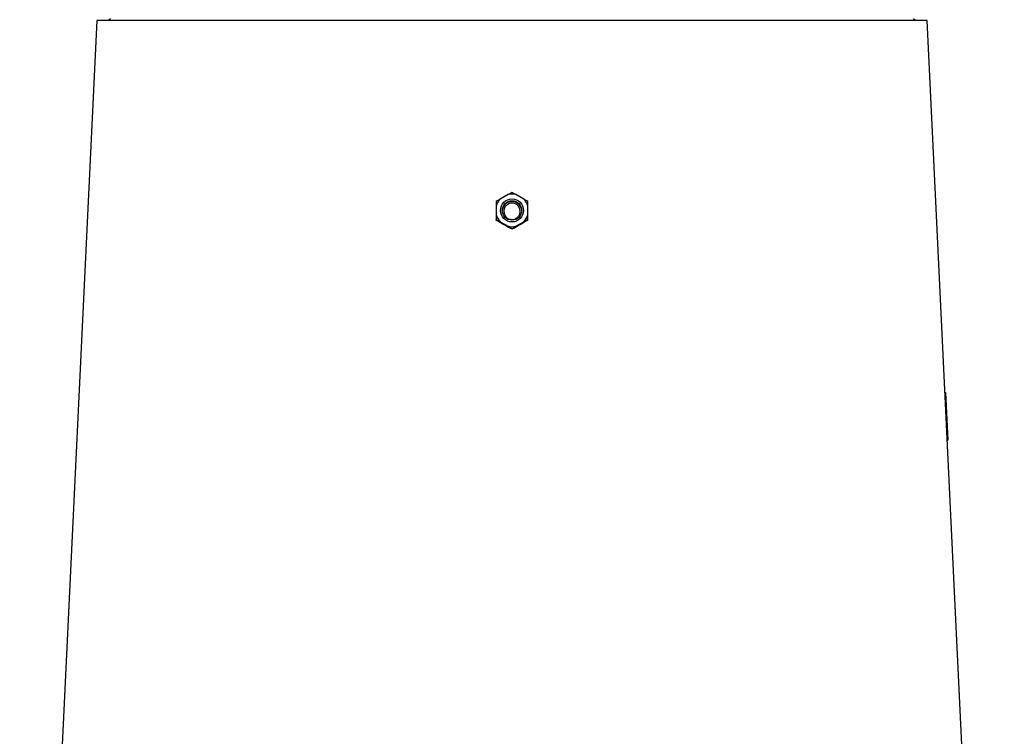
# Model space of a CAD drawing. Extents: x 4262 to 5625, y 3282 to 5186.
# Tile 12 of 14: x 4352 to 4868, y 4324 to 4700. Entities that reach past the tile are written whole.
import ezdxf

# ---------------------------------------------------------------- set-up
doc = ezdxf.new("R2010")
doc.units = 0
doc.header["$LTSCALE"] = 10
doc.header["$MEASUREMENT"] = 0
doc.layers.get('0').update_dxf_attribs({"linetype": 'CONTINUOUS'})

msp = doc.modelspace()

# ---------------------------------------------------------------- linework, layer by layer
at = {"color": 7, "linetype": 'Continuous'}
for p, q in [((4392.63, 4699.27), (4352.13, 3857.27)), ((4610.13, 4699.27), (4392.63, 4699.27)), ((4399.63, 4700.27), (4398.63, 4699.27)), ((4827.64, 4699.27), (4610.13, 4699.27)), ((4821.63, 4699.27), (4820.63, 4700.27)), ((4868.14, 3857.27), (4827.64, 4699.27)), ((4608.04, 4608.03), (4604, 4605.7)), ((4616.27, 4605.7), (4612.22, 4608.03)), ((4601.91, 4602.08), (4601.91, 4597.42)), ((4618.36, 4597.42), (4618.36, 4602.08)), ((4601.91, 4594.6), (4601.91, 4594.93)), ((4603.89, 4593.39), (4601.91, 4594.6)), ((4604, 4593.8), (4608.04, 4591.47)), ((4612.22, 4591.47), (4616.27, 4593.8)), ((4618.36, 4594.6), (4618.36, 4594.93)), ((4610.13, 4589.86), (4610.13, 4590.18)), ((4837.02, 4504.26), (4837.36, 4504.27)), ((4837.02, 4504.27), (4837.36, 4504.27)), ((4837.36, 4504.27), (4838.52, 4479.3)), ((4838.22, 4479.29), (4838.52, 4479.3))]:
    msp.add_line(p, q, dxfattribs=at)
for centre, radius in [((4610.14, 4599.75), 6.05), ((4610.13, 4599.73), 5.1)]:
    msp.add_circle(centre, radius, dxfattribs=at)
for centre, radius, start, end in [((4610.13, 4599.73), 8.56, 75.8649, 104.1351), ((4610.12, 4599.75), 8.54, 135.8106, 164.1316), ((4610.13, 4599.29), 5.1, 89.9664, 177.5614), ((4610.14, 4599.29), 5.1, 2.4386, 90.0336), ((4610.15, 4599.75), 8.54, 15.8684, 44.1894), ((4610.12, 4599.75), 8.54, 195.8693, 224.1878), ((4610.15, 4599.75), 8.54, 315.8122, 344.1307), ((4610.13, 4599.77), 8.56, 255.8649, 284.1351)]:
    msp.add_arc(centre, radius, start, end, dxfattribs=at)
for centre, major_axis, start_param, end_param in [((4616.35, 4575.46), (223.42, -129.36), 1.627712, 1.647435), ((4603.92, 4575.46), (223.42, 129.36), 1.494158, 1.51388)]:
    msp.add_ellipse(centre, major_axis=major_axis, ratio=0.036024, start_param=start_param, end_param=end_param, dxfattribs=at)
for points, knots in [([(4610.13, 4609.16), (4609.69, 4608.92), (4609.03, 4608.57), (4608.28, 4608.16), (4608.04, 4608.03)], [0, 0, 0, 0, 0.68242, 1, 1, 1, 1]), ([(4612.22, 4608.03), (4611.74, 4608.3), (4611, 4608.7), (4610.35, 4609.04), (4610.13, 4609.16)], [0, 0, 0, 0, 0.662988, 1, 1, 1, 1]), ([(4604, 4605.7), (4603.98, 4605.69), (4603.22, 4605.23), (4602.56, 4604.81), (4601.91, 4604.41)], [0, 0, 0, 0, 0.02562, 1, 1, 1, 1]), ([(4601.91, 4604.41), (4601.91, 4604.05), (4601.91, 4603.34), (4601.91, 4602.5), (4601.91, 4602.08)], [0, 0, 0, 0, 0.498187, 1, 1, 1, 1]), ([(4613.6, 4596.79), (4613.44, 4596.55), (4613.26, 4596.34), (4612.85, 4595.96), (4612.63, 4595.78), (4612.16, 4595.48), (4611.91, 4595.35), (4611.39, 4595.15), (4611.11, 4595.07), (4610.56, 4594.98), (4610.29, 4594.96), (4609.72, 4594.98), (4609.44, 4595.02), (4608.9, 4595.14), (4608.63, 4595.24), (4608.12, 4595.47), (4607.88, 4595.61), (4607.43, 4595.94), (4607.22, 4596.13), (4606.84, 4596.54), (4606.67, 4596.76), (4606.38, 4597.24), (4606.26, 4597.5), (4606.07, 4598.02), (4605.99, 4598.29), (4605.9, 4598.85), (4605.88, 4599.13), (4605.9, 4599.68), (4605.94, 4599.96), (4606.06, 4600.51), (4606.15, 4600.77), (4606.37, 4601.29), (4606.51, 4601.53), (4606.83, 4601.99), (4607.01, 4602.2), (4607.41, 4602.59), (4607.64, 4602.77), (4608.1, 4603.07), (4608.36, 4603.2), (4608.88, 4603.4), (4609.15, 4603.48), (4609.7, 4603.57), (4609.98, 4603.59), (4610.54, 4603.57), (4610.82, 4603.54), (4611.36, 4603.41), (4611.63, 4603.32), (4612.14, 4603.08), (4612.38, 4602.94), (4612.84, 4602.61), (4613.05, 4602.42), (4613.42, 4602.01), (4613.59, 4601.79), (4613.89, 4601.31), (4614.01, 4601.06), (4614.2, 4600.53), (4614.28, 4600.26), (4614.37, 4599.71), (4614.38, 4599.43), (4614.37, 4598.87), (4614.33, 4598.59), (4614.21, 4598.05), (4614.12, 4597.78), (4613.9, 4597.26), (4613.76, 4597.02), (4613.6, 4596.79)], [0, 0, 0, 0, 0.03125, 0.03125, 0.0625, 0.0625, 0.09375, 0.09375, 0.125, 0.125, 0.15625, 0.15625, 0.1875, 0.1875, 0.21875, 0.21875, 0.25, 0.25, 0.28125, 0.28125, 0.3125, 0.3125, 0.34375, 0.34375, 0.375, 0.375, 0.40625, 0.40625, 0.4375, 0.4375, 0.46875, 0.46875, 0.5, 0.5, 0.53125, 0.53125, 0.5625, 0.5625, 0.59375, 0.59375, 0.625, 0.625, 0.65625, 0.65625, 0.6875, 0.6875, 0.71875, 0.71875, 0.75, 0.75, 0.78125, 0.78125, 0.8125, 0.8125, 0.84375, 0.84375, 0.875, 0.875, 0.90625, 0.90625, 0.9375, 0.9375, 0.96875, 0.96875, 1, 1, 1, 1]), ([(4618.36, 4604.41), (4618.06, 4604.6), (4617.41, 4605), (4616.67, 4605.45), (4616.27, 4605.7)], [0, 0, 0, 0, 0.461378, 1, 1, 1, 1]), ([(4618.36, 4602.08), (4618.36, 4602.54), (4618.36, 4603.37), (4618.36, 4604.09), (4618.36, 4604.41)], [0, 0, 0, 0, 0.55134, 1, 1, 1, 1]), ([(4601.91, 4597.42), (4601.91, 4596.6), (4601.91, 4595.74), (4601.91, 4594.97), (4601.91, 4594.93)], [0, 0, 0, 0, 0.943913, 1, 1, 1, 1]), ([(4601.91, 4594.93), (4602.23, 4594.76), (4602.87, 4594.41), (4603.62, 4594.01), (4604, 4593.8)], [0, 0, 0, 0, 0.486703, 1, 1, 1, 1]), ([(4616.27, 4593.8), (4616.97, 4594.18), (4617.69, 4594.57), (4618.33, 4594.91), (4618.36, 4594.93)], [0, 0, 0, 0, 0.9570238, 1, 1, 1, 1]), ([(4618.36, 4594.6), (4618.06, 4594.42), (4617.44, 4594.03), (4616.74, 4593.61), (4616.38, 4593.39)], [0, 0, 0, 0, 0.4850102, 1, 1, 1, 1]), ([(4618.36, 4594.93), (4618.36, 4595.3), (4618.36, 4596.08), (4618.36, 4596.96), (4618.36, 4597.42)], [0, 0, 0, 0, 0.480323, 1, 1, 1, 1]), ([(4608.04, 4591.47), (4608.49, 4591.19), (4609.23, 4590.74), (4609.88, 4590.34), (4610.13, 4590.18)], [0, 0, 0, 0, 0.607021, 1, 1, 1, 1]), ([(4610.13, 4589.86), (4609.69, 4590.1), (4609.1, 4590.41), (4608.45, 4590.77), (4608.29, 4590.85)], [0, 0, 0, 0, 0.765589, 1, 1, 1, 1]), ([(4610.13, 4590.18), (4610.61, 4590.48), (4611.27, 4590.89), (4612.02, 4591.34), (4612.22, 4591.47)], [0, 0, 0, 0, 0.729851, 1, 1, 1, 1]), ([(4611.98, 4590.85), (4611.57, 4590.63), (4610.93, 4590.28), (4610.35, 4589.98), (4610.13, 4589.86)], [0, 0, 0, 0, 0.62191, 1, 1, 1, 1])]:
    msp.add_open_spline(points, degree=3, knots=knots, dxfattribs=at)

doc.saveas('drawing.dxf')
